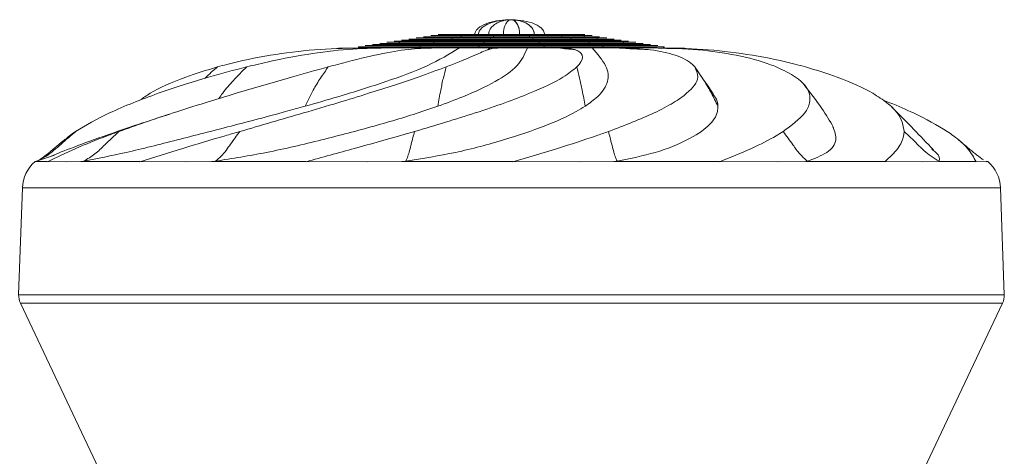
# Model space of a CAD drawing. Header units: millimetres. Extents: x -453 to 1924, y -67 to 428.
# Tile 84 of 88: x 1744 to 1799, y 204 to 228. Entities that reach past the tile are written whole.
import ezdxf

# ---------------------------------------------------------------- set-up
doc = ezdxf.new("R2010")
doc.units = ezdxf.units.MM

# ---------------------------------------------------------------- blocks, each defined once
blk = doc.blocks.new('Drawing View6')
at = {"color": 7, "linetype": 'Continuous', "lineweight": 18}
for p, q in [((24.149, 14.239), (24.149, 14.305)), ((24.402, 14.305), (24.402, 14.367)), ((24.656, 14.367), (24.656, 14.426)), ((24.909, 14.426), (24.909, 14.488)), ((26.277, 14.239), (26.277, 14.305)), ((26.367, 14.305), (26.367, 14.367)), ((26.457, 14.367), (26.457, 14.426)), ((26.548, 14.426), (26.548, 14.488)), ((28.367, 14.426), (28.367, 14.488)), ((28.457, 14.367), (28.457, 14.426)), ((28.548, 14.305), (28.548, 14.367)), ((28.638, 14.239), (28.638, 14.305)), ((30.006, 14.426), (30.006, 14.488)), ((30.259, 14.367), (30.259, 14.426)), ((30.513, 14.305), (30.513, 14.367)), ((30.766, 14.239), (30.766, 14.305)), ((31.14, 14.426), (31.14, 14.488)), ((31.506, 14.367), (31.506, 14.426)), ((31.872, 14.305), (31.872, 14.367)), ((32.238, 14.239), (32.238, 14.305)), ((18.942, 13.742), (18.942, 13.808)), ((19.339, 13.742), (19.339, 13.808)), ((20.212, 13.742), (20.212, 13.808)), ((20.481, 13.87), (20.481, 13.928)), ((20.847, 13.928), (20.847, 13.99)), ((21.213, 13.99), (21.213, 14.056)), ((21.342, 13.742), (21.342, 13.808)), ((21.579, 14.056), (21.579, 14.118)), ((21.945, 14.118), (21.945, 14.177)), ((22.311, 14.177), (22.311, 14.239)), ((22.376, 13.808), (22.376, 13.87)), ((22.629, 13.87), (22.629, 13.928)), ((22.883, 13.928), (22.883, 13.99)), ((22.917, 13.742), (22.917, 13.808)), ((23.136, 13.99), (23.136, 14.056)), ((23.389, 14.056), (23.389, 14.118)), ((23.642, 14.118), (23.642, 14.177)), ((23.896, 14.177), (23.896, 14.239)), ((24.556, 13.742), (24.556, 13.808)), ((25.644, 13.808), (25.644, 13.87)), ((25.734, 13.87), (25.734, 13.928)), ((25.825, 13.928), (25.825, 13.99)), ((25.915, 13.99), (25.915, 14.056)), ((26.005, 14.056), (26.005, 14.118)), ((26.096, 14.118), (26.096, 14.177)), ((26.186, 14.177), (26.186, 14.239)), ((26.521, 13.742), (26.521, 13.808)), ((28.344, 13.742), (28.344, 13.808)), ((28.729, 14.177), (28.729, 14.239)), ((28.819, 14.118), (28.819, 14.177)), ((28.909, 14.056), (28.909, 14.118)), ((29, 13.99), (29, 14.056)), ((29.09, 13.928), (29.09, 13.99)), ((29.181, 13.87), (29.181, 13.928)), ((29.271, 13.808), (29.271, 13.87)), ((30.311, 13.742), (30.311, 13.808)), ((31.019, 14.177), (31.019, 14.239)), ((31.272, 14.118), (31.272, 14.177)), ((31.526, 14.056), (31.526, 14.118)), ((31.779, 13.99), (31.779, 14.056)), ((31.957, 13.742), (31.957, 13.808)), ((32.032, 13.928), (32.032, 13.99)), ((32.286, 13.87), (32.286, 13.928)), ((32.539, 13.808), (32.539, 13.87)), ((32.604, 14.177), (32.604, 14.239)), ((32.97, 14.118), (32.97, 14.177)), ((33.336, 14.056), (33.336, 14.118)), ((33.535, 13.742), (33.535, 13.808)), ((33.702, 13.99), (33.702, 14.056)), ((34.068, 13.928), (34.068, 13.99)), ((34.434, 13.87), (34.434, 13.928)), ((34.679, 13.742), (34.679, 13.808)), ((35.556, 13.742), (35.556, 13.808)), ((35.906, 13.742), (35.97, 13.742)), ((35.97, 13.742), (35.97, 13.808)), ((31.052, 13.611), (31.095, 13.596)), ((9.261, 10.334), (8.931, 10.227)), ((1.001, 7.436), (1.988, 7.774)), ((1.001, 7.436), (0.914, 7.411)), ((0.942, 7.411), (1.597, 7.411)), ((1.001, 7.436), (1.157, 7.519)), ((1.597, 7.411), (2.682, 7.409)), ((3.457, 7.411), (2.682, 7.409)), ((3.457, 7.411), (3.621, 7.436)), ((3.457, 7.411), (3.543, 7.411)), ((3.543, 7.411), (3.621, 7.436)), ((4.092, 7.411), (6.752, 7.411)), ((6.753, 7.411), (9.27, 7.409)), ((10.752, 7.411), (9.27, 7.409)), ((10.752, 7.411), (10.962, 7.436)), ((10.752, 7.411), (10.908, 7.411)), ((10.962, 7.436), (10.908, 7.411)), ((11.87, 7.411), (16.009, 7.411)), ((16.009, 7.411), (19.46, 7.409)), ((21.356, 7.411), (19.46, 7.409)), ((21.356, 7.411), (21.57, 7.436)), ((21.356, 7.411), (21.551, 7.411)), ((21.57, 7.436), (21.551, 7.411)), ((22.735, 7.411), (27.533, 7.411)), ((27.533, 7.411), (31.234, 7.409)), ((33.169, 7.411), (31.234, 7.409)), ((33.169, 7.411), (33.345, 7.436)), ((33.169, 7.411), (33.364, 7.411)), ((33.345, 7.436), (33.364, 7.411)), ((34.536, 7.411), (39.042, 7.411)), ((39.042, 7.411), (42.261, 7.409)), ((43.85, 7.411), (42.261, 7.409)), ((43.85, 7.411), (43.953, 7.436)), ((43.85, 7.411), (44.007, 7.411)), ((44.007, 7.411), (43.953, 7.436)), ((44.934, 7.411), (48.257, 7.411)), ((48.256, 7.411), (50.355, 7.409)), ((51.284, 7.411), (50.355, 7.409)), ((51.284, 7.411), (51.294, 7.436)), ((51.284, 7.411), (51.372, 7.411)), ((51.294, 7.436), (51.372, 7.411)), ((51.872, 7.411), (53.352, 7.411)), ((53.351, 7.411), (53.914, 7.409)), ((54, 7.411), (53.914, 7.436)), ((54, 7.411), (53.914, 7.409)), ((54, 7.411), (54, 7.411)), ((54, 7.411), (54, 7.411)), ((0.208, 5.954), (0, 0)), ((44.447, 5.954), (0.208, 5.954)), ((54.707, 5.954), (44.447, 5.954)), ((54.915, 0), (54.707, 5.954)), ((0, 0), (54.915, 0)), ((0.096, -0.463), (4.47, -9.695)), ((27.457, -0.463), (0.096, -0.463)), ((54.819, -0.463), (27.457, -0.463)), ((50.445, -9.695), (54.819, -0.463))]:
    blk.add_line(p, q, dxfattribs=at)
for centre, radius, start, end in [((2.207, 5.884), 2, 130.28, 178), ((52.708, 5.884), 2, 2, 49.748), ((0.999, -0.035), 1, 178, 205.3535), ((53.915, -0.035), 1, 334.6465, 2)]:
    blk.add_arc(centre, radius, start, end, dxfattribs=at)
for points, knots in [([(25.413, 14.488), (25.417, 14.529), (25.428, 14.622), (25.527, 14.776), (25.768, 14.978), (26.109, 15.119), (26.478, 15.217), (26.903, 15.292), (27.232, 15.314), (27.457, 15.314), (27.457, 15.314)], [0, 0, 0, 0, 0.052633, 0.118039, 0.225876, 0.449947, 0.581479, 0.712946, 0.999958, 1, 1, 1, 1]), ([(25.615, 14.488), (25.619, 14.529), (25.629, 14.622), (25.718, 14.776), (25.935, 14.978), (26.243, 15.119), (26.575, 15.217), (26.958, 15.292), (27.255, 15.314), (27.457, 15.314), (27.457, 15.314)], [0, 0, 0, 0, 0.052633, 0.118039, 0.225876, 0.449947, 0.581479, 0.712946, 0.999958, 1, 1, 1, 1]), ([(26.182, 14.488), (26.185, 14.529), (26.192, 14.622), (26.254, 14.776), (26.404, 14.978), (26.617, 15.119), (26.847, 15.217), (27.112, 15.292), (27.317, 15.314), (27.457, 15.314), (27.457, 15.314)], [0, 0, 0, 0, 0.052633, 0.118039, 0.225876, 0.449947, 0.581479, 0.712946, 0.999958, 1, 1, 1, 1]), ([(27.002, 14.488), (27.003, 14.529), (27.006, 14.622), (27.028, 14.776), (27.081, 14.978), (27.157, 15.119), (27.239, 15.217), (27.334, 15.292), (27.407, 15.314), (27.457, 15.314), (27.457, 15.314)], [0, 0, 0, 0, 0.052633, 0.118039, 0.225876, 0.449947, 0.581479, 0.712946, 0.999958, 1, 1, 1, 1]), ([(27.912, 14.488), (27.912, 14.522), (27.91, 14.593), (27.899, 14.698), (27.876, 14.823), (27.835, 14.957), (27.701, 15.248), (27.568, 15.284), (27.457, 15.314)], [0, 0, 0, 0, 0.042818, 0.090762, 0.14659, 0.2491, 0.37547, 1, 1, 1, 1]), ([(27.912, 14.488), (27.911, 14.529), (27.909, 14.622), (27.887, 14.776), (27.833, 14.978), (27.757, 15.119), (27.675, 15.217), (27.581, 15.292), (27.508, 15.314), (27.457, 15.314), (27.457, 15.314)], [0, 0, 0, 0, 0.052633, 0.118039, 0.225876, 0.449947, 0.581479, 0.712946, 0.999958, 1, 1, 1, 1]), ([(28.732, 14.488), (28.73, 14.522), (28.726, 14.593), (28.693, 14.698), (28.629, 14.823), (28.517, 14.957), (28.139, 15.248), (27.767, 15.284), (27.457, 15.314)], [0, 0, 0, 0, 0.042818, 0.090762, 0.14659, 0.2491, 0.37547, 1, 1, 1, 1]), ([(28.732, 14.488), (28.729, 14.529), (28.723, 14.622), (28.661, 14.776), (28.511, 14.978), (28.298, 15.119), (28.068, 15.217), (27.803, 15.292), (27.598, 15.314), (27.457, 15.314), (27.457, 15.314)], [0, 0, 0, 0, 0.052633, 0.118039, 0.225876, 0.449947, 0.581479, 0.712946, 0.999958, 1, 1, 1, 1]), ([(29.299, 14.488), (29.296, 14.522), (29.29, 14.593), (29.243, 14.698), (29.151, 14.823), (28.988, 14.957), (28.443, 15.248), (27.905, 15.284), (27.457, 15.314)], [0, 0, 0, 0, 0.042818, 0.090762, 0.14659, 0.2491, 0.37547, 1, 1, 1, 1]), ([(22.677, 14.305), (22.444, 14.305), (22.167, 14.305), (22.151, 14.305), (22.148, 14.305)], [0, 0, 0, 0, 0.841056, 1, 1, 1, 1]), ([(23.043, 14.367), (22.828, 14.367), (22.572, 14.367), (22.557, 14.367), (22.555, 14.367)], [0, 0, 0, 0, 0.841056, 1, 1, 1, 1]), ([(24.149, 14.305), (23.665, 14.305), (23.089, 14.305), (22.731, 14.305), (22.674, 14.305)], [0, 0, 0, 0, 0.8410559, 1, 1, 1, 1]), ([(23.409, 14.426), (23.211, 14.426), (22.977, 14.426), (22.963, 14.426), (22.961, 14.426)], [0, 0, 0, 0, 0.841056, 1, 1, 1, 1]), ([(24.402, 14.367), (23.955, 14.367), (23.423, 14.367), (23.093, 14.367), (23.04, 14.367)], [0, 0, 0, 0, 0.841056, 1, 1, 1, 1]), ([(23.775, 14.488), (23.595, 14.488), (23.382, 14.488), (23.37, 14.488), (23.368, 14.488)], [0, 0, 0, 0, 0.841056, 1, 1, 1, 1]), ([(24.655, 14.426), (24.245, 14.426), (23.758, 14.426), (23.455, 14.426), (23.406, 14.426)], [0, 0, 0, 0, 0.841056, 1, 1, 1, 1]), ([(24.909, 14.488), (24.536, 14.488), (24.092, 14.488), (23.816, 14.488), (23.773, 14.488)], [0, 0, 0, 0, 0.841056, 1, 1, 1, 1]), ([(26.277, 14.305), (25.637, 14.305), (24.876, 14.305), (24.247, 14.305), (24.147, 14.305)], [0, 0, 0, 0, 0.841056, 1, 1, 1, 1]), ([(26.367, 14.367), (25.776, 14.367), (25.074, 14.367), (24.493, 14.367), (24.401, 14.367)], [0, 0, 0, 0, 0.841056, 1, 1, 1, 1]), ([(26.457, 14.426), (25.916, 14.426), (25.271, 14.426), (24.739, 14.426), (24.654, 14.426)], [0, 0, 0, 0, 0.841056, 1, 1, 1, 1]), ([(26.548, 14.488), (26.055, 14.488), (25.469, 14.488), (24.984, 14.488), (24.907, 14.488)], [0, 0, 0, 0, 0.841056, 1, 1, 1, 1]), ([(28.638, 14.305), (27.97, 14.305), (27.175, 14.305), (26.399, 14.305), (26.276, 14.305)], [0, 0, 0, 0, 0.841056, 1, 1, 1, 1]), ([(28.548, 14.367), (27.93, 14.367), (27.196, 14.367), (26.48, 14.367), (26.366, 14.367)], [0, 0, 0, 0, 0.841056, 1, 1, 1, 1]), ([(28.457, 14.426), (27.891, 14.426), (27.218, 14.426), (26.561, 14.426), (26.457, 14.426)], [0, 0, 0, 0, 0.841056, 1, 1, 1, 1]), ([(28.367, 14.488), (27.852, 14.488), (27.24, 14.488), (26.642, 14.488), (26.547, 14.488)], [0, 0, 0, 0, 0.8410558, 1, 1, 1, 1]), ([(30.006, 14.488), (29.571, 14.488), (29.053, 14.488), (28.462, 14.488), (28.367, 14.488)], [0, 0, 0, 0, 0.841056, 1, 1, 1, 1]), ([(30.259, 14.426), (29.781, 14.426), (29.212, 14.426), (28.561, 14.426), (28.458, 14.426)], [0, 0, 0, 0, 0.841056, 1, 1, 1, 1]), ([(30.513, 14.367), (29.991, 14.367), (29.37, 14.367), (28.661, 14.367), (28.548, 14.367)], [0, 0, 0, 0, 0.841056, 1, 1, 1, 1]), ([(30.766, 14.305), (30.201, 14.305), (29.529, 14.305), (28.761, 14.305), (28.639, 14.305)], [0, 0, 0, 0, 0.841056, 1, 1, 1, 1]), ([(31.14, 14.488), (30.871, 14.488), (30.551, 14.488), (30.082, 14.488), (30.007, 14.488)], [0, 0, 0, 0, 0.841056, 1, 1, 1, 1]), ([(31.506, 14.426), (31.21, 14.426), (30.858, 14.426), (30.343, 14.426), (30.261, 14.426)], [0, 0, 0, 0, 0.841056, 1, 1, 1, 1]), ([(31.872, 14.367), (31.549, 14.367), (31.166, 14.367), (30.604, 14.367), (30.514, 14.367)], [0, 0, 0, 0, 0.841056, 1, 1, 1, 1]), ([(32.238, 14.305), (31.889, 14.305), (31.473, 14.305), (30.864, 14.305), (30.768, 14.305)], [0, 0, 0, 0, 0.841056, 1, 1, 1, 1]), ([(31.545, 14.488), (31.495, 14.488), (31.436, 14.488), (31.183, 14.488), (31.142, 14.488)], [0, 0, 0, 0, 0.841056, 1, 1, 1, 1]), ([(31.951, 14.426), (31.896, 14.426), (31.831, 14.426), (31.553, 14.426), (31.508, 14.426)], [0, 0, 0, 0, 0.841056, 1, 1, 1, 1]), ([(32.358, 14.367), (32.298, 14.367), (32.226, 14.367), (31.923, 14.367), (31.875, 14.367)], [0, 0, 0, 0, 0.8410559, 1, 1, 1, 1]), ([(32.764, 14.305), (32.699, 14.305), (32.622, 14.305), (32.293, 14.305), (32.241, 14.305)], [0, 0, 0, 0, 0.841056, 1, 1, 1, 1]), ([(11.081, 12.687), (11.254, 12.733), (12.178, 12.983), (13.983, 13.358), (16.482, 13.682), (18.125, 13.722), (18.942, 13.742)], [0, 0, 0, 0, 0.073293, 0.391157, 0.697324, 1, 1, 1, 1]), ([(12.704, 12.687), (12.896, 12.733), (13.926, 12.983), (15.771, 13.358), (18.096, 13.682), (19.509, 13.722), (20.212, 13.742)], [0, 0, 0, 0, 0.073293, 0.391157, 0.697324, 1, 1, 1, 1]), ([(15.959, 10.496), (16.576, 10.671), (18.166, 11.121), (20.518, 11.872), (22.868, 12.723), (23.993, 13.402), (24.556, 13.742)], [0, 0, 0, 0, 0.174623, 0.449768, 0.72491, 1, 1, 1, 1]), ([(17.248, 12.687), (17.422, 12.733), (18.354, 12.983), (19.874, 13.358), (21.564, 13.682), (22.468, 13.722), (22.917, 13.742)], [0, 0, 0, 0, 0.073293, 0.391157, 0.697324, 1, 1, 1, 1]), ([(18.971, 13.742), (18.777, 13.733), (18.395, 13.717), (18.013, 13.721), (17.825, 13.723)], [0, 0, 0, 0, 0.506472, 1, 1, 1, 1]), ([(19.339, 13.808), (19.24, 13.808), (19.062, 13.808), (18.979, 13.808), (18.942, 13.808)], [0, 0, 0, 0, 0.556807, 1, 1, 1, 1]), ([(18.942, 13.742), (18.991, 13.742), (19.077, 13.742), (19.26, 13.742), (19.339, 13.742)], [0, 0, 0, 0, 0.562853, 1, 1, 1, 1]), ([(20.336, 13.742), (20.153, 13.733), (19.792, 13.717), (19.426, 13.721), (19.245, 13.723)], [0, 0, 0, 0, 0.506495, 1, 1, 1, 1]), ([(20.114, 13.87), (19.757, 13.87), (19.332, 13.87), (19.307, 13.87), (19.303, 13.87)], [0, 0, 0, 0, 0.841056, 1, 1, 1, 1]), ([(20.212, 13.808), (20.019, 13.808), (19.676, 13.808), (19.442, 13.808), (19.339, 13.808)], [0, 0, 0, 0, 0.563133, 1, 1, 1, 1]), ([(19.339, 13.742), (19.472, 13.742), (19.711, 13.742), (20.058, 13.742), (20.212, 13.742)], [0, 0, 0, 0, 0.556451, 1, 1, 1, 1]), ([(20.48, 13.928), (20.141, 13.928), (19.737, 13.928), (19.713, 13.928), (19.709, 13.928)], [0, 0, 0, 0, 0.841056, 1, 1, 1, 1]), ([(22.376, 13.87), (21.632, 13.87), (20.748, 13.87), (20.198, 13.87), (20.11, 13.87)], [0, 0, 0, 0, 0.841056, 1, 1, 1, 1]), ([(20.846, 13.99), (20.525, 13.99), (20.142, 13.99), (20.119, 13.99), (20.116, 13.99)], [0, 0, 0, 0, 0.841056, 1, 1, 1, 1]), ([(21.342, 13.808), (21.111, 13.808), (20.698, 13.808), (20.361, 13.808), (20.212, 13.808)], [0, 0, 0, 0, 0.556807, 1, 1, 1, 1]), ([(20.212, 13.742), (20.403, 13.742), (20.743, 13.742), (21.16, 13.742), (21.342, 13.742)], [0, 0, 0, 0, 0.562853, 1, 1, 1, 1]), ([(22.629, 13.928), (21.923, 13.928), (21.083, 13.928), (20.56, 13.928), (20.477, 13.928)], [0, 0, 0, 0, 0.841056, 1, 1, 1, 1]), ([(21.212, 14.056), (20.909, 14.056), (20.547, 14.056), (20.526, 14.056), (20.522, 14.056)], [0, 0, 0, 0, 0.841056, 1, 1, 1, 1]), ([(22.882, 13.99), (22.213, 13.99), (21.417, 13.99), (20.922, 13.99), (20.843, 13.99)], [0, 0, 0, 0, 0.841056, 1, 1, 1, 1]), ([(21.578, 14.118), (21.292, 14.118), (20.952, 14.118), (20.932, 14.118), (20.929, 14.118)], [0, 0, 0, 0, 0.8410559, 1, 1, 1, 1]), ([(23.136, 14.056), (22.503, 14.056), (21.751, 14.056), (21.283, 14.056), (21.209, 14.056)], [0, 0, 0, 0, 0.841056, 1, 1, 1, 1]), ([(21.944, 14.177), (21.676, 14.177), (21.357, 14.177), (21.338, 14.177), (21.335, 14.177)], [0, 0, 0, 0, 0.841056, 1, 1, 1, 1]), ([(22.917, 13.808), (22.601, 13.808), (22.04, 13.808), (21.554, 13.808), (21.342, 13.808)], [0, 0, 0, 0, 0.563133, 1, 1, 1, 1]), ([(21.342, 13.742), (21.614, 13.742), (22.103, 13.742), (22.667, 13.742), (22.917, 13.742)], [0, 0, 0, 0, 0.556451, 1, 1, 1, 1]), ([(23.389, 14.118), (22.794, 14.118), (22.086, 14.118), (21.645, 14.118), (21.575, 14.118)], [0, 0, 0, 0, 0.841056, 1, 1, 1, 1]), ([(22.31, 14.239), (22.06, 14.239), (21.762, 14.239), (21.744, 14.239), (21.742, 14.239)], [0, 0, 0, 0, 0.841056, 1, 1, 1, 1]), ([(23.642, 14.177), (23.084, 14.177), (22.42, 14.177), (22.007, 14.177), (21.942, 14.177)], [0, 0, 0, 0, 0.841056, 1, 1, 1, 1]), ([(23.111, 13.742), (22.976, 13.733), (22.708, 13.717), (22.43, 13.721), (22.292, 13.723)], [0, 0, 0, 0, 0.506499, 1, 1, 1, 1]), ([(23.896, 14.239), (23.374, 14.239), (22.755, 14.239), (22.369, 14.239), (22.308, 14.239)], [0, 0, 0, 0, 0.841056, 1, 1, 1, 1]), ([(25.644, 13.87), (24.661, 13.87), (23.493, 13.87), (22.527, 13.87), (22.373, 13.87)], [0, 0, 0, 0, 0.841056, 1, 1, 1, 1]), ([(25.734, 13.928), (24.801, 13.928), (23.691, 13.928), (22.773, 13.928), (22.627, 13.928)], [0, 0, 0, 0, 0.841056, 1, 1, 1, 1]), ([(25.825, 13.99), (24.94, 13.99), (23.888, 13.99), (23.018, 13.99), (22.88, 13.99)], [0, 0, 0, 0, 0.841056, 1, 1, 1, 1]), ([(24.556, 13.808), (24.24, 13.808), (23.673, 13.808), (23.149, 13.808), (22.917, 13.808)], [0, 0, 0, 0, 0.5568074, 1, 1, 1, 1]), ([(22.917, 13.742), (23.213, 13.742), (23.739, 13.742), (24.307, 13.742), (24.556, 13.742)], [0, 0, 0, 0, 0.5628526, 1, 1, 1, 1]), ([(25.915, 14.056), (25.079, 14.056), (24.086, 14.056), (23.264, 14.056), (23.133, 14.056)], [0, 0, 0, 0, 0.841056, 1, 1, 1, 1]), ([(23.354, 10.496), (23.832, 10.671), (25.065, 11.121), (26.625, 11.872), (27.893, 12.723), (28.194, 13.402), (28.344, 13.742)], [0, 0, 0, 0, 0.174623, 0.449768, 0.72491, 1, 1, 1, 1]), ([(26.005, 14.118), (25.219, 14.118), (24.283, 14.118), (23.51, 14.118), (23.387, 14.118)], [0, 0, 0, 0, 0.841056, 1, 1, 1, 1]), ([(26.096, 14.177), (25.358, 14.177), (24.481, 14.177), (23.756, 14.177), (23.64, 14.177)], [0, 0, 0, 0, 0.841056, 1, 1, 1, 1]), ([(26.186, 14.239), (25.497, 14.239), (24.679, 14.239), (24.001, 14.239), (23.894, 14.239)], [0, 0, 0, 0, 0.841056, 1, 1, 1, 1]), ([(26.521, 13.808), (26.145, 13.808), (25.476, 13.808), (24.835, 13.808), (24.556, 13.808)], [0, 0, 0, 0, 0.563133, 1, 1, 1, 1]), ([(24.556, 13.742), (24.913, 13.742), (25.556, 13.742), (26.224, 13.742), (26.521, 13.742)], [0, 0, 0, 0, 0.556451, 1, 1, 1, 1]), ([(29.271, 13.87), (28.244, 13.87), (27.023, 13.87), (25.832, 13.87), (25.643, 13.87)], [0, 0, 0, 0, 0.841056, 1, 1, 1, 1]), ([(29.181, 13.928), (28.205, 13.928), (27.045, 13.928), (25.913, 13.928), (25.733, 13.928)], [0, 0, 0, 0, 0.841056, 1, 1, 1, 1]), ([(29.09, 13.99), (28.166, 13.99), (27.066, 13.99), (25.994, 13.99), (25.824, 13.99)], [0, 0, 0, 0, 0.841056, 1, 1, 1, 1]), ([(29, 14.056), (28.126, 14.056), (27.088, 14.056), (26.075, 14.056), (25.914, 14.056)], [0, 0, 0, 0, 0.841056, 1, 1, 1, 1]), ([(28.909, 14.118), (28.087, 14.118), (27.11, 14.118), (26.156, 14.118), (26.005, 14.118)], [0, 0, 0, 0, 0.841056, 1, 1, 1, 1]), ([(28.819, 14.177), (28.048, 14.177), (27.131, 14.177), (26.237, 14.177), (26.095, 14.177)], [0, 0, 0, 0, 0.841056, 1, 1, 1, 1]), ([(26.136, 13.636), (26.153, 13.651), (26.186, 13.681), (26.243, 13.721), (26.272, 13.742)], [0, 0, 0, 0, 0.496891, 1, 1, 1, 1]), ([(28.729, 14.239), (28.009, 14.239), (27.153, 14.239), (26.318, 14.239), (26.186, 14.239)], [0, 0, 0, 0, 0.841056, 1, 1, 1, 1]), ([(26.748, 13.742), (26.686, 13.733), (26.565, 13.716), (26.43, 13.72), (26.364, 13.722)], [0, 0, 0, 0, 0.506501, 1, 1, 1, 1]), ([(28.344, 13.808), (28.006, 13.808), (27.397, 13.808), (26.79, 13.808), (26.521, 13.808)], [0, 0, 0, 0, 0.556807, 1, 1, 1, 1]), ([(26.521, 13.742), (26.863, 13.742), (27.471, 13.742), (28.079, 13.742), (28.344, 13.742)], [0, 0, 0, 0, 0.562853, 1, 1, 1, 1]), ([(30.311, 13.808), (29.948, 13.808), (29.305, 13.808), (28.636, 13.808), (28.344, 13.808)], [0, 0, 0, 0, 0.563133, 1, 1, 1, 1]), ([(28.344, 13.742), (28.716, 13.742), (29.385, 13.742), (30.026, 13.742), (30.311, 13.742)], [0, 0, 0, 0, 0.556451, 1, 1, 1, 1]), ([(31.019, 14.239), (30.411, 14.239), (29.687, 14.239), (28.861, 14.239), (28.729, 14.239)], [0, 0, 0, 0, 0.841056, 1, 1, 1, 1]), ([(31.272, 14.177), (30.621, 14.177), (29.846, 14.177), (28.96, 14.177), (28.82, 14.177)], [0, 0, 0, 0, 0.841056, 1, 1, 1, 1]), ([(31.526, 14.118), (30.831, 14.118), (30.005, 14.118), (29.06, 14.118), (28.91, 14.118)], [0, 0, 0, 0, 0.841056, 1, 1, 1, 1]), ([(31.779, 14.056), (31.041, 14.056), (30.163, 14.056), (29.16, 14.056), (29.001, 14.056)], [0, 0, 0, 0, 0.841056, 1, 1, 1, 1]), ([(32.032, 13.99), (31.251, 13.99), (30.322, 13.99), (29.26, 13.99), (29.091, 13.99)], [0, 0, 0, 0, 0.841056, 1, 1, 1, 1]), ([(32.286, 13.928), (31.461, 13.928), (30.48, 13.928), (29.36, 13.928), (29.182, 13.928)], [0, 0, 0, 0, 0.841056, 1, 1, 1, 1]), ([(32.539, 13.87), (31.671, 13.87), (30.639, 13.87), (29.459, 13.87), (29.272, 13.87)], [0, 0, 0, 0, 0.841056, 1, 1, 1, 1]), ([(30.973, 13.649), (30.832, 13.661), (30.52, 13.686), (30.231, 13.722), (30.073, 13.742)], [0, 0, 0, 0, 0.453489, 1, 1, 1, 1]), ([(31.957, 13.808), (31.663, 13.808), (31.134, 13.808), (30.563, 13.808), (30.311, 13.808)], [0, 0, 0, 0, 0.556807, 1, 1, 1, 1]), ([(31.103, 12.687), (31.147, 12.733), (31.385, 12.983), (31.475, 13.358), (31.084, 13.682), (30.568, 13.722), (30.311, 13.742)], [0, 0, 0, 0, 0.073293, 0.391157, 0.697324, 1, 1, 1, 1]), ([(30.311, 13.742), (30.631, 13.742), (31.2, 13.742), (31.727, 13.742), (31.957, 13.742)], [0, 0, 0, 0, 0.562853, 1, 1, 1, 1]), ([(30.525, 13.742), (30.673, 13.716), (30.833, 13.688), (30.928, 13.654), (30.936, 13.651)], [0, 0, 0, 0, 0.92135, 1, 1, 1, 1]), ([(32.604, 14.239), (32.228, 14.239), (31.78, 14.239), (31.125, 14.239), (31.021, 14.239)], [0, 0, 0, 0, 0.841056, 1, 1, 1, 1]), ([(32.97, 14.177), (32.567, 14.177), (32.088, 14.177), (31.386, 14.177), (31.275, 14.177)], [0, 0, 0, 0, 0.8410559, 1, 1, 1, 1]), ([(33.336, 14.118), (32.906, 14.118), (32.395, 14.118), (31.647, 14.118), (31.528, 14.118)], [0, 0, 0, 0, 0.8410559, 1, 1, 1, 1]), ([(31.561, 10.496), (31.806, 10.671), (32.438, 11.121), (32.898, 11.872), (32.832, 12.723), (32.249, 13.402), (31.957, 13.742)], [0, 0, 0, 0, 0.174623, 0.449768, 0.72491, 1, 1, 1, 1]), ([(33.702, 14.056), (33.246, 14.056), (32.703, 14.056), (31.908, 14.056), (31.781, 14.056)], [0, 0, 0, 0, 0.841056, 1, 1, 1, 1]), ([(33.535, 13.808), (33.259, 13.808), (32.768, 13.808), (32.204, 13.808), (31.957, 13.808)], [0, 0, 0, 0, 0.563133, 1, 1, 1, 1]), ([(31.957, 13.742), (32.27, 13.742), (32.832, 13.742), (33.319, 13.742), (33.535, 13.742)], [0, 0, 0, 0, 0.556451, 1, 1, 1, 1]), ([(34.068, 13.99), (33.585, 13.99), (33.01, 13.99), (32.169, 13.99), (32.035, 13.99)], [0, 0, 0, 0, 0.841056, 1, 1, 1, 1]), ([(34.434, 13.928), (33.924, 13.928), (33.318, 13.928), (32.429, 13.928), (32.288, 13.928)], [0, 0, 0, 0, 0.841056, 1, 1, 1, 1]), ([(34.8, 13.87), (34.263, 13.87), (33.625, 13.87), (32.69, 13.87), (32.542, 13.87)], [0, 0, 0, 0, 0.841056, 1, 1, 1, 1]), ([(33.17, 14.239), (33.1, 14.239), (33.017, 14.239), (32.663, 14.239), (32.607, 14.239)], [0, 0, 0, 0, 0.841056, 1, 1, 1, 1]), ([(33.576, 14.177), (33.501, 14.177), (33.412, 14.177), (33.034, 14.177), (32.973, 14.177)], [0, 0, 0, 0, 0.8410559, 1, 1, 1, 1]), ([(33.983, 14.118), (33.903, 14.118), (33.808, 14.118), (33.404, 14.118), (33.34, 14.118)], [0, 0, 0, 0, 0.8410559, 1, 1, 1, 1]), ([(35.074, 13.651), (34.812, 13.662), (34.231, 13.687), (33.666, 13.722), (33.356, 13.742)], [0, 0, 0, 0, 0.4517497, 1, 1, 1, 1]), ([(34.679, 13.808), (34.487, 13.808), (34.142, 13.808), (33.722, 13.808), (33.535, 13.808)], [0, 0, 0, 0, 0.556807, 1, 1, 1, 1]), ([(37.669, 12.687), (37.627, 12.733), (37.407, 12.983), (36.676, 13.358), (35.25, 13.682), (34.105, 13.722), (33.535, 13.742)], [0, 0, 0, 0, 0.073293, 0.391157, 0.697324, 1, 1, 1, 1]), ([(33.535, 13.742), (33.77, 13.742), (34.188, 13.742), (34.53, 13.742), (34.679, 13.742)], [0, 0, 0, 0, 0.5628526, 1, 1, 1, 1]), ([(34.389, 14.056), (34.304, 14.056), (34.203, 14.056), (33.774, 14.056), (33.706, 14.056)], [0, 0, 0, 0, 0.841056, 1, 1, 1, 1]), ([(34.795, 13.99), (34.705, 13.99), (34.599, 13.99), (34.144, 13.99), (34.072, 13.99)], [0, 0, 0, 0, 0.841056, 1, 1, 1, 1]), ([(35.201, 13.928), (35.107, 13.928), (34.994, 13.928), (34.514, 13.928), (34.438, 13.928)], [0, 0, 0, 0, 0.841056, 1, 1, 1, 1]), ([(35.556, 13.808), (35.42, 13.808), (35.18, 13.808), (34.831, 13.808), (34.679, 13.808)], [0, 0, 0, 0, 0.563133, 1, 1, 1, 1]), ([(34.679, 13.742), (34.871, 13.742), (35.215, 13.742), (35.451, 13.742), (35.556, 13.742)], [0, 0, 0, 0, 0.556451, 1, 1, 1, 1]), ([(35.607, 13.87), (35.508, 13.87), (35.389, 13.87), (34.885, 13.87), (34.804, 13.87)], [0, 0, 0, 0, 0.841056, 1, 1, 1, 1]), ([(36.511, 13.719), (36.373, 13.719), (36.024, 13.716), (35.679, 13.732), (35.471, 13.742)], [0, 0, 0, 0, 0.396504, 1, 1, 1, 1]), ([(35.97, 13.808), (35.919, 13.808), (35.826, 13.808), (35.639, 13.808), (35.556, 13.808)], [0, 0, 0, 0, 0.556807, 1, 1, 1, 1]), ([(42.212, 12.687), (42.093, 12.733), (41.458, 12.983), (40.051, 13.358), (37.873, 13.682), (36.325, 13.722), (35.556, 13.742)], [0, 0, 0, 0, 0.073293, 0.391157, 0.697324, 1, 1, 1, 1]), ([(37.09, 13.723), (36.902, 13.721), (36.52, 13.717), (36.138, 13.733), (35.944, 13.742)], [0, 0, 0, 0, 0.4935276, 1, 1, 1, 1]), ([(43.833, 12.687), (43.66, 12.733), (42.737, 12.983), (40.931, 13.358), (38.433, 13.682), (36.79, 13.722), (35.973, 13.742)], [0, 0, 0, 0, 0.0732926, 0.3911566, 0.6973236, 1, 1, 1, 1]), ([(23.815, 12.687), (23.936, 12.733), (24.585, 12.983), (25.474, 13.355), (26.131, 13.654), (26.315, 13.691), (26.388, 13.706)], [0, 0, 0, 0, 0.081908, 0.437137, 0.779294, 1, 1, 1, 1]), ([(3.176, 9.089), (3.752, 9.431), (4.637, 9.958), (6.315, 10.674), (8.093, 11.345), (10.237, 12.045), (11.989, 12.501), (12.704, 12.687)], [0, 0, 0, 0, 0.286419, 0.440929, 0.581938, 0.829503, 1, 1, 1, 1]), ([(5.581, 9.089), (6.556, 9.431), (8.057, 9.958), (10.334, 10.674), (12.538, 11.345), (14.92, 12.045), (16.574, 12.501), (17.248, 12.687)], [0, 0, 0, 0, 0.286419, 0.440929, 0.581938, 0.829503, 1, 1, 1, 1]), ([(6.754, 10.83), (6.936, 10.958), (7.552, 11.391), (8.971, 12.045), (10.47, 12.501), (11.081, 12.687)], [0, 0, 0, 0, 0.198513, 0.673133, 1, 1, 1, 1]), ([(10.381, 12.052), (10.385, 12.057), (10.605, 12.284), (10.848, 12.487), (11.085, 12.686)], [0, 0, 0, 0, 0.021158, 1, 1, 1, 1]), ([(12.707, 12.686), (12.45, 12.434), (11.98, 11.974), (11.466, 11.373), (11.218, 11.022), (11.145, 10.919)], [0, 0, 0, 0, 0.460074, 0.841312, 1, 1, 1, 1]), ([(12.318, 9.089), (13.5, 9.431), (15.318, 9.958), (17.744, 10.674), (19.938, 11.345), (22.086, 12.045), (23.314, 12.501), (23.815, 12.687)], [0, 0, 0, 0, 0.286419, 0.440929, 0.581938, 0.829503, 1, 1, 1, 1]), ([(15.959, 10.496), (16.106, 10.798), (16.374, 11.347), (16.811, 12.072), (17.104, 12.482), (17.25, 12.686)], [0, 0, 0, 0, 0.3798467, 0.6928405, 1, 1, 1, 1]), ([(22.055, 9.089), (23.208, 9.431), (24.985, 9.958), (27.078, 10.674), (28.827, 11.345), (30.316, 12.045), (30.875, 12.501), (31.103, 12.687)], [0, 0, 0, 0, 0.286419, 0.440929, 0.581938, 0.829503, 1, 1, 1, 1]), ([(23.354, 10.496), (23.406, 10.798), (23.502, 11.347), (23.658, 12.072), (23.762, 12.482), (23.814, 12.686)], [0, 0, 0, 0, 0.3798467, 0.6928405, 1, 1, 1, 1]), ([(31.561, 10.496), (31.509, 10.798), (31.413, 11.347), (31.257, 12.072), (31.152, 12.482), (31.101, 12.686)], [0, 0, 0, 0, 0.379847, 0.692841, 1, 1, 1, 1]), ([(32.861, 9.089), (33.758, 9.431), (35.14, 9.958), (36.487, 10.674), (37.445, 11.345), (37.98, 12.045), (37.759, 12.501), (37.669, 12.687)], [0, 0, 0, 0, 0.286419, 0.440929, 0.581938, 0.829503, 1, 1, 1, 1]), ([(37.665, 12.686), (37.843, 12.434), (38.169, 11.975), (38.598, 11.238), (38.837, 10.742), (38.956, 10.496)], [0, 0, 0, 0, 0.3776885, 0.6906583, 1, 1, 1, 1]), ([(42.597, 9.089), (43.061, 9.431), (43.775, 9.958), (44.108, 10.674), (44.085, 11.345), (43.56, 12.045), (42.603, 12.501), (42.212, 12.687)], [0, 0, 0, 0, 0.286419, 0.440929, 0.581938, 0.829503, 1, 1, 1, 1]), ([(49.334, 9.089), (49.272, 9.431), (49.177, 9.958), (48.431, 10.674), (47.431, 11.345), (45.95, 12.045), (44.447, 12.501), (43.833, 12.687)], [0, 0, 0, 0, 0.286419, 0.440929, 0.581938, 0.829503, 1, 1, 1, 1]), ([(38.715, 11.146), (38.538, 11.421), (38.317, 11.763), (38.066, 12.104), (38.018, 12.17)], [0, 0, 0, 0, 0.806365, 1, 1, 1, 1]), ([(45.401, 9.32), (45.192, 9.673), (44.704, 10.5), (44.098, 11.267), (43.751, 11.707)], [0, 0, 0, 0, 0.426284, 1, 1, 1, 1]), ([(38.956, 10.496), (38.946, 10.67), (38.934, 10.888), (38.71, 11.113), (38.666, 11.158)], [0, 0, 0, 0, 0.79977, 1, 1, 1, 1]), ([(3.621, 7.436), (4.392, 7.586), (5.992, 7.898), (8.805, 8.615), (11.825, 9.385), (14.245, 10.022), (15.596, 10.396), (15.959, 10.496)], [0, 0, 0, 0, 0.216499, 0.449182, 0.681899, 0.914652, 1, 1, 1, 1]), ([(10.962, 7.436), (11.91, 7.586), (13.876, 7.898), (16.894, 8.615), (19.84, 9.385), (21.973, 10.022), (23.062, 10.396), (23.354, 10.496)], [0, 0, 0, 0, 0.216499, 0.449182, 0.681899, 0.914652, 1, 1, 1, 1]), ([(21.57, 7.436), (22.507, 7.586), (24.451, 7.898), (27.076, 8.615), (29.364, 9.385), (30.787, 10.022), (31.397, 10.396), (31.561, 10.496)], [0, 0, 0, 0, 0.216499, 0.449182, 0.681899, 0.914652, 1, 1, 1, 1]), ([(33.345, 7.436), (34.085, 7.586), (35.62, 7.898), (37.332, 8.615), (38.51, 9.385), (38.942, 10.022), (38.953, 10.396), (38.956, 10.496)], [0, 0, 0, 0, 0.216499, 0.449182, 0.681899, 0.914652, 1, 1, 1, 1]), ([(51.739, 9.089), (51.157, 9.431), (50.261, 9.958), (48.92, 10.547), (48.285, 10.784), (48.16, 10.83)], [0, 0, 0, 0, 0.5987126, 0.9216894, 1, 1, 1, 1]), ([(50.963, 8.068), (50.596, 8.455), (49.786, 9.308), (49.051, 10.043), (48.65, 10.445)], [0, 0, 0, 0, 0.453725, 1, 1, 1, 1]), ([(8.416, 10.059), (7.829, 9.869), (6.34, 9.388), (4.413, 8.719), (2.61, 8.052), (1.895, 7.757), (1.547, 7.614)], [0, 0, 0, 0, 0.182451, 0.462732, 0.738916, 1, 1, 1, 1]), ([(43.953, 7.436), (44.347, 7.587), (45.165, 7.899), (45.656, 8.597), (45.463, 9.098), (45.37, 9.34)], [0, 0, 0, 0, 0.324882, 0.674051, 1, 1, 1, 1]), ([(1.157, 7.519), (1.276, 7.578), (1.722, 7.8), (2.351, 8.396), (2.904, 8.859), (3.178, 9.088)], [0, 0, 0, 0, 0.15526, 0.5814638, 1, 1, 1, 1]), ([(1.6, 7.407), (2.11, 7.653), (3.093, 8.129), (4.506, 8.692), (5.364, 9.009), (5.581, 9.089)], [0, 0, 0, 0, 0.4455721, 0.8600095, 1, 1, 1, 1]), ([(2.586, 8.628), (2.663, 8.701), (2.822, 8.853), (3.056, 9.009), (3.176, 9.089)], [0, 0, 0, 0, 0.483413, 1, 1, 1, 1]), ([(5.582, 9.088), (5.321, 8.843), (4.876, 8.427), (4.261, 7.812), (3.834, 7.561), (3.621, 7.436)], [0, 0, 0, 0, 0.415711, 0.708053, 1, 1, 1, 1]), ([(6.755, 7.407), (7.538, 7.653), (9.05, 8.129), (10.959, 8.692), (12.044, 9.009), (12.318, 9.089)], [0, 0, 0, 0, 0.445572, 0.860009, 1, 1, 1, 1]), ([(10.962, 7.436), (11.07, 7.521), (11.382, 7.766), (11.804, 8.395), (12.149, 8.858), (12.319, 9.088)], [0, 0, 0, 0, 0.209595, 0.608385, 1, 1, 1, 1]), ([(16.01, 7.407), (16.912, 7.653), (18.652, 8.129), (20.679, 8.692), (21.777, 9.009), (22.055, 9.089)], [0, 0, 0, 0, 0.4455721, 0.8600095, 1, 1, 1, 1]), ([(21.57, 7.436), (21.609, 7.521), (21.72, 7.766), (21.871, 8.395), (21.994, 8.858), (22.055, 9.088)], [0, 0, 0, 0, 0.209595, 0.6083847, 1, 1, 1, 1]), ([(27.533, 7.407), (28.374, 7.653), (29.998, 8.129), (31.741, 8.692), (32.635, 9.009), (32.861, 9.089)], [0, 0, 0, 0, 0.445572, 0.860009, 1, 1, 1, 1]), ([(33.345, 7.436), (33.306, 7.521), (33.194, 7.766), (33.044, 8.395), (32.921, 8.858), (32.86, 9.088)], [0, 0, 0, 0, 0.209595, 0.608385, 1, 1, 1, 1]), ([(39.04, 7.407), (39.655, 7.653), (40.841, 8.129), (41.955, 8.692), (42.467, 9.009), (42.597, 9.089)], [0, 0, 0, 0, 0.445572, 0.860009, 1, 1, 1, 1]), ([(42.595, 9.088), (42.776, 8.843), (43.084, 8.427), (43.51, 7.812), (43.805, 7.561), (43.953, 7.436)], [0, 0, 0, 0, 0.415711, 0.708053, 1, 1, 1, 1]), ([(48.254, 7.407), (48.52, 7.653), (49.034, 8.129), (49.298, 8.692), (49.327, 9.009), (49.334, 9.089)], [0, 0, 0, 0, 0.445572, 0.860009, 1, 1, 1, 1]), ([(51.294, 7.436), (51.138, 7.521), (50.686, 7.766), (50.077, 8.395), (49.579, 8.858), (49.333, 9.088)], [0, 0, 0, 0, 0.209595, 0.608385, 1, 1, 1, 1]), ([(53.348, 7.407), (53.213, 7.653), (52.952, 8.129), (52.315, 8.692), (51.855, 9.009), (51.739, 9.089)], [0, 0, 0, 0, 0.445572, 0.860009, 1, 1, 1, 1]), ([(2.592, 8.659), (2.51, 8.591), (2.351, 8.46), (2.11, 8.258), (1.884, 8.069), (1.675, 7.896), (1.492, 7.748), (1.289, 7.59), (1.212, 7.541), (1.162, 7.509)], [0, 0, 0, 0, 0.122476, 0.234445, 0.341367, 0.451487, 0.574283, 0.71838, 1, 1, 1, 1]), ([(53.756, 7.507), (53.71, 7.536), (53.64, 7.582), (53.447, 7.73), (53.268, 7.873), (53.061, 8.044), (52.829, 8.238), (52.577, 8.448), (52.411, 8.586), (52.323, 8.659)], [0, 0, 0, 0, 0.272093, 0.414383, 0.536379, 0.646465, 0.754704, 0.8704, 1, 1, 1, 1]), ([(51.294, 7.436), (51.306, 7.578), (51.322, 7.758), (50.956, 8.041), (50.878, 8.102)], [0, 0, 0, 0, 0.7850614, 1, 1, 1, 1]), ([(0.914, 7.411), (0.916, 7.411), (0.919, 7.411), (0.934, 7.411), (0.942, 7.41)], [0, 0, 0, 0, 0.559723, 1, 1, 1, 1]), ([(3.543, 7.411), (3.642, 7.411), (3.819, 7.411), (4.008, 7.411), (4.092, 7.41)], [0, 0, 0, 0, 0.559723, 1, 1, 1, 1]), ([(10.908, 7.411), (11.085, 7.411), (11.402, 7.411), (11.727, 7.411), (11.87, 7.41)], [0, 0, 0, 0, 0.559723, 1, 1, 1, 1]), ([(21.551, 7.411), (21.771, 7.411), (22.165, 7.411), (22.561, 7.411), (22.735, 7.41)], [0, 0, 0, 0, 0.559723, 1, 1, 1, 1]), ([(33.364, 7.411), (33.583, 7.411), (33.976, 7.411), (34.365, 7.411), (34.536, 7.41)], [0, 0, 0, 0, 0.559723, 1, 1, 1, 1]), ([(44.007, 7.411), (44.182, 7.411), (44.496, 7.411), (44.8, 7.411), (44.935, 7.41)], [0, 0, 0, 0, 0.5597228, 1, 1, 1, 1]), ([(51.372, 7.411), (51.468, 7.411), (51.641, 7.411), (51.801, 7.411), (51.872, 7.41)], [0, 0, 0, 0, 0.559723, 1, 1, 1, 1])]:
    blk.add_open_spline(points, degree=3, knots=knots, dxfattribs=at)

msp = doc.modelspace()

# ---------------------------------------------------------------- block references
at = {"color": 7, "linetype": 'Continuous', "lineweight": 18}
msp.add_blockref('Drawing View6', (1744.186, 212.958), dxfattribs=at)

doc.saveas('drawing.dxf')
